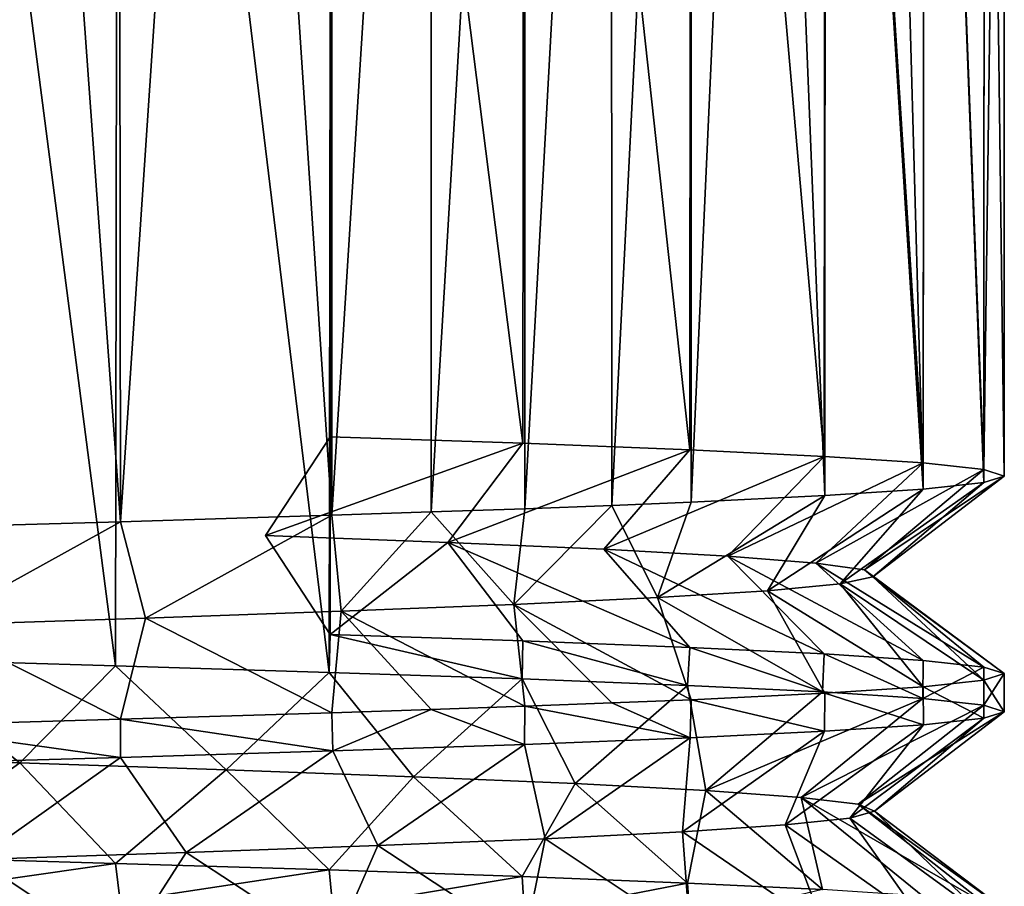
# Model space of a CAD drawing. Header units: millimetres. Extents: x -223 to 138, y -45 to 391.
# Tile 7 of 159: x -54.02 to -46.5, y -38.4 to -31.78. Entities that reach past the tile are written whole.
import ezdxf

# ---------------------------------------------------------------- set-up
doc = ezdxf.new("R2010")
doc.units = ezdxf.units.MM
doc.header["$LTSCALE"] = 81.481481
for name, color, linetype in [('57', 7, 'CONTINUOUS'), ('58', 7, 'CONTINUOUS'), ('62', 7, 'CONTINUOUS'), ('63', 7, 'CONTINUOUS'), ('64', 7, 'CONTINUOUS')]:
    doc.layers.add(name, color=color, linetype=linetype)

msp = doc.modelspace()

# ---------------------------------------------------------------- linework, layer by layer
at = {"layer": '57', "color": 7, "linetype": 'CONTINUOUS', "true_color": 0xaaaaaa}
for points in [[(-53.2524, -35.6157, 7.6698), (-54.1275, -23.5, 7.9472), (-54.9819, -35.6656, 8.1383), (-53.2524, -35.6157, 7.6698)], [(-53.2686, -23.5, 7.6757), (-54.1275, -23.5, 7.9472), (-53.2524, -35.6157, 7.6698), (-53.2686, -23.5, 7.6757)], [(-52.4367, -23.5, 7.3302), (-53.2686, -23.5, 7.6757), (-53.2524, -35.6157, 7.6698), (-52.4367, -23.5, 7.3302)], [(-51.6373, -35.566, 6.9127), (-52.4367, -23.5, 7.3302), (-53.2524, -35.6157, 7.6698), (-51.6373, -35.566, 6.9127)], [(-51.6382, -23.5, 6.9132), (-52.4367, -23.5, 7.3302), (-51.6373, -35.566, 6.9127), (-51.6382, -23.5, 6.9132)], [(-50.8791, -23.5, 6.4281), (-51.6382, -23.5, 6.9132), (-51.6373, -35.566, 6.9127), (-50.8791, -23.5, 6.4281)], [(-50.8787, -35.541, 6.4278), (-50.8791, -23.5, 6.4281), (-51.6373, -35.566, 6.9127), (-50.8787, -35.541, 6.4278)], [(-50.1655, -23.5, 5.8787), (-50.8791, -23.5, 6.4281), (-50.8787, -35.541, 6.4278), (-50.1655, -23.5, 5.8787)], [(-50.1634, -35.5159, 5.8769), (-50.1655, -23.5, 5.8787), (-50.8787, -35.541, 6.4278), (-50.1634, -35.5159, 5.8769)], [(-49.5028, -23.5, 5.2691), (-50.1655, -23.5, 5.8787), (-50.1634, -35.5159, 5.8769), (-49.5028, -23.5, 5.2691)], [(-49.4983, -35.4907, 5.2647), (-49.5028, -23.5, 5.2691), (-50.1634, -35.5159, 5.8769), (-49.4983, -35.4907, 5.2647)], [(-48.8957, -23.5, 4.6039), (-49.5028, -23.5, 5.2691), (-49.4983, -35.4907, 5.2647), (-48.8957, -23.5, 4.6039)], [(-48.8927, -35.4657, 4.6004), (-48.8957, -23.5, 4.6039), (-49.4983, -35.4907, 5.2647), (-48.8927, -35.4657, 4.6004)], [(-48.3488, -23.5, 3.8879), (-48.8957, -23.5, 4.6039), (-48.8927, -35.4657, 4.6004), (-48.3488, -23.5, 3.8879)], [(-47.8712, -35.4159, 3.1348), (-48.3488, -23.5, 3.8879), (-48.8927, -35.4657, 4.6004), (-47.8712, -35.4159, 3.1348)], [(-47.8662, -23.5, 3.1261), (-48.3488, -23.5, 3.8879), (-47.8712, -35.4159, 3.1348), (-47.8662, -23.5, 3.1261)], [(-47.119, -35.3663, 1.5168), (-47.8662, -23.5, 3.1261), (-47.8712, -35.4159, 3.1348), (-47.119, -35.3663, 1.5168)], [(-47.4521, -23.5, 2.3251), (-47.8662, -23.5, 3.1261), (-47.119, -35.3663, 1.5168), (-47.4521, -23.5, 2.3251)], [(-47.1099, -23.5, 1.4917), (-47.4521, -23.5, 2.3251), (-47.119, -35.3663, 1.5168), (-47.1099, -23.5, 1.4917)], [(-46.6557, -35.3163, -0.2161), (-47.1099, -23.5, 1.4917), (-47.119, -35.3663, 1.5168), (-46.6557, -35.3163, -0.2161)], [(-46.6517, -23.5, -0.2388), (-47.1099, -23.5, 1.4917), (-46.6557, -35.3163, -0.2161), (-46.6517, -23.5, -0.2388)], [(-46.5, -35.2664, -2), (-46.6517, -23.5, -0.2388), (-46.6557, -35.3163, -0.2161), (-46.5, -35.2664, -2)], [(-46.5, -23.5, -2), (-46.6517, -23.5, -0.2388), (-46.5, -35.2664, -2), (-46.5, -23.5, -2)], [(-46.5, -36.7756, -2), (-46.6557, -36.8254, -0.2161), (-46.5, -37.0664, -2), (-46.5, -36.7756, -2)], [(-46.6557, -36.8254, -0.2161), (-47.119, -36.8754, 1.5168), (-46.6558, -37.1163, -0.2153), (-46.6557, -36.8254, -0.2161)], [(-46.5, -37.0664, -2), (-46.6557, -36.8254, -0.2161), (-46.6558, -37.1163, -0.2153), (-46.5, -37.0664, -2)], [(-47.8712, -36.9251, 3.1348), (-48.8927, -36.9748, 4.6004), (-47.8743, -37.2161, 3.1401), (-47.8712, -36.9251, 3.1348)], [(-47.1186, -37.1662, 1.5157), (-47.8712, -36.9251, 3.1348), (-47.8743, -37.2161, 3.1401), (-47.1186, -37.1662, 1.5157)], [(-47.119, -36.8754, 1.5168), (-47.8712, -36.9251, 3.1348), (-47.1186, -37.1662, 1.5157), (-47.119, -36.8754, 1.5168)], [(-46.6558, -37.1163, -0.2153), (-47.119, -36.8754, 1.5168), (-47.1186, -37.1662, 1.5157), (-46.6558, -37.1163, -0.2153)], [(-49.4983, -36.9998, 5.2647), (-50.1634, -37.025, 5.8769), (-48.8993, -37.266, 4.6083), (-49.4983, -36.9998, 5.2647)], [(-48.8927, -36.9748, 4.6004), (-49.4983, -36.9998, 5.2647), (-48.8993, -37.266, 4.6083), (-48.8927, -36.9748, 4.6004)], [(-47.8743, -37.2161, 3.1401), (-48.8927, -36.9748, 4.6004), (-48.8993, -37.266, 4.6083), (-47.8743, -37.2161, 3.1401)], [(-51.6373, -37.0752, 6.9127), (-53.2524, -37.1248, 7.6698), (-51.6292, -37.3658, 6.908), (-51.6373, -37.0752, 6.9127)], [(-50.8787, -37.0501, 6.4278), (-51.6373, -37.0752, 6.9127), (-51.6292, -37.3658, 6.908), (-50.8787, -37.0501, 6.4278)], [(-50.1652, -37.3159, 5.8784), (-50.8787, -37.0501, 6.4278), (-51.6292, -37.3658, 6.908), (-50.1652, -37.3159, 5.8784)], [(-50.1634, -37.025, 5.8769), (-50.8787, -37.0501, 6.4278), (-50.1652, -37.3159, 5.8784), (-50.1634, -37.025, 5.8769)], [(-48.8993, -37.266, 4.6083), (-50.1634, -37.025, 5.8769), (-50.1652, -37.3159, 5.8784), (-48.8993, -37.266, 4.6083)], [(-53.2524, -37.1248, 7.6698), (-54.9819, -37.1747, 8.1383), (-53.2529, -37.4157, 7.67), (-53.2524, -37.1248, 7.6698)], [(-51.6292, -37.3658, 6.908), (-53.2524, -37.1248, 7.6698), (-53.2529, -37.4157, 7.67), (-51.6292, -37.3658, 6.908)], [(-53.2529, -37.4157, 7.67), (-54.9819, -37.1747, 8.1383), (-54.9797, -37.4655, 8.1379), (-53.2529, -37.4157, 7.67)]]:
    msp.add_3dface(points, dxfattribs=at)
at = {"layer": '58', "color": 7, "linetype": 'CONTINUOUS', "true_color": 0xaaaaaa}
for points in [[(-55.02, -36.6662, -12.145), (-55.0074, -23.5, -12.1428), (-53.2908, -36.716, -11.6838), (-55.02, -36.6662, -12.145)], [(-55.0074, -23.5, -12.1428), (-53.2692, -23.5, -11.6759), (-53.2908, -36.716, -11.6838), (-55.0074, -23.5, -12.1428)], [(-53.2908, -36.716, -11.6838), (-53.2692, -23.5, -11.6759), (-51.6592, -36.7661, -10.9253), (-53.2908, -36.716, -11.6838)], [(-53.2692, -23.5, -11.6759), (-51.6388, -23.5, -10.9136), (-51.6592, -36.7661, -10.9253), (-53.2692, -23.5, -11.6759)], [(-51.6388, -23.5, -10.9136), (-51.65, -34.9664, -10.9201), (-51.6592, -36.7661, -10.9253), (-51.6388, -23.5, -10.9136)], [(-50.1774, -35.0165, -9.8887), (-51.65, -34.9664, -10.9201), (-51.6388, -23.5, -10.9136), (-50.1774, -35.0165, -9.8887)], [(-50.166, -23.5, -9.8791), (-50.1774, -35.0165, -9.8887), (-51.6388, -23.5, -10.9136), (-50.166, -23.5, -9.8791)], [(-48.9033, -35.0667, -8.613), (-50.1774, -35.0165, -9.8887), (-50.166, -23.5, -9.8791), (-48.9033, -35.0667, -8.613)], [(-48.8961, -23.5, -8.6044), (-48.9033, -35.0667, -8.613), (-50.166, -23.5, -9.8791), (-48.8961, -23.5, -8.6044)], [(-47.8763, -35.1166, -7.1437), (-48.9033, -35.0667, -8.613), (-48.8961, -23.5, -8.6044), (-47.8763, -35.1166, -7.1437)], [(-47.8665, -23.5, -7.1267), (-47.8763, -35.1166, -7.1437), (-48.8961, -23.5, -8.6044), (-47.8665, -23.5, -7.1267)], [(-47.1203, -35.1665, -5.5203), (-47.8763, -35.1166, -7.1437), (-47.8665, -23.5, -7.1267), (-47.1203, -35.1665, -5.5203)], [(-47.1101, -23.5, -5.4923), (-47.1203, -35.1665, -5.5203), (-47.8665, -23.5, -7.1267), (-47.1101, -23.5, -5.4923)], [(-46.6562, -35.2165, -3.7869), (-47.1203, -35.1665, -5.5203), (-47.1101, -23.5, -5.4923), (-46.6562, -35.2165, -3.7869)], [(-46.6518, -23.5, -3.7616), (-46.6562, -35.2165, -3.7869), (-47.1101, -23.5, -5.4923), (-46.6518, -23.5, -3.7616)], [(-46.5, -23.5, -2), (-46.5, -35.2664, -2), (-46.6562, -35.2165, -3.7869), (-46.5, -23.5, -2)], [(-46.5, -23.5, -2), (-46.6562, -35.2165, -3.7869), (-46.6518, -23.5, -3.7616), (-46.5, -23.5, -2)], [(-51.65, -34.9664, -10.9201), (-51.65, -36.4756, -10.9201), (-51.6592, -36.7661, -10.9253), (-51.65, -34.9664, -10.9201)], [(-51.6592, -36.7661, -10.9253), (-51.65, -36.4756, -10.9201), (-50.1843, -36.8163, -9.8944), (-51.6592, -36.7661, -10.9253)], [(-51.65, -36.4756, -10.9201), (-50.1774, -36.5256, -9.8887), (-50.1843, -36.8163, -9.8944), (-51.65, -36.4756, -10.9201)], [(-50.1843, -36.8163, -9.8944), (-50.1774, -36.5256, -9.8887), (-48.9194, -36.866, -8.6323), (-50.1843, -36.8163, -9.8944)], [(-50.1774, -36.5256, -9.8887), (-48.9033, -36.5758, -8.613), (-48.9194, -36.866, -8.6323), (-50.1774, -36.5256, -9.8887)], [(-48.9194, -36.866, -8.6323), (-48.9033, -36.5758, -8.613), (-47.8888, -36.9159, -7.1654), (-48.9194, -36.866, -8.6323)], [(-48.9033, -36.5758, -8.613), (-47.8763, -36.6258, -7.1437), (-47.8888, -36.9159, -7.1654), (-48.9033, -36.5758, -8.613)], [(-47.8888, -36.9159, -7.1654), (-47.8763, -36.6258, -7.1437), (-47.1223, -36.9663, -5.5261), (-47.8888, -36.9159, -7.1654)], [(-47.8763, -36.6258, -7.1437), (-47.1203, -36.6756, -5.5203), (-47.1223, -36.9663, -5.5261), (-47.8763, -36.6258, -7.1437)], [(-47.1203, -36.6756, -5.5203), (-46.6562, -36.7256, -3.7869), (-47.1223, -36.9663, -5.5261), (-47.1203, -36.6756, -5.5203)], [(-47.1223, -36.9663, -5.5261), (-46.6562, -36.7256, -3.7869), (-46.6552, -37.0166, -3.781), (-47.1223, -36.9663, -5.5261)], [(-46.6562, -36.7256, -3.7869), (-46.5, -36.7756, -2), (-46.6552, -37.0166, -3.781), (-46.6562, -36.7256, -3.7869)], [(-46.5, -36.7756, -2), (-46.5, -37.0664, -2), (-46.6552, -37.0166, -3.781), (-46.5, -36.7756, -2)], [(-55.02, -38.1753, -12.145), (-53.2908, -38.2252, -11.6838), (-54.9808, -38.4673, -12.1381), (-55.02, -38.1753, -12.145)], [(-54.9808, -38.4673, -12.1381), (-53.2908, -38.2252, -11.6838), (-53.2541, -38.5171, -11.6704), (-54.9808, -38.4673, -12.1381)], [(-53.2908, -38.2252, -11.6838), (-51.6592, -38.2753, -10.9253), (-53.2541, -38.5171, -11.6704), (-53.2908, -38.2252, -11.6838)], [(-53.2541, -38.5171, -11.6704), (-51.6592, -38.2753, -10.9253), (-51.6302, -38.5671, -10.9086), (-53.2541, -38.5171, -11.6704)], [(-51.6592, -38.2753, -10.9253), (-50.1843, -38.3254, -9.8944), (-51.6302, -38.5671, -10.9086), (-51.6592, -38.2753, -10.9253)], [(-51.6302, -38.5671, -10.9086), (-50.1843, -38.3254, -9.8944), (-50.166, -38.6169, -9.8791), (-51.6302, -38.5671, -10.9086)], [(-50.1843, -38.3254, -9.8944), (-48.9194, -38.3751, -8.6323), (-50.166, -38.6169, -9.8791), (-50.1843, -38.3254, -9.8944)], [(-50.166, -38.6169, -9.8791), (-48.9194, -38.3751, -8.6323), (-48.8999, -38.6669, -8.6089), (-50.166, -38.6169, -9.8791)], [(-48.9194, -38.3751, -8.6323), (-47.8888, -38.4251, -7.1654), (-48.8999, -38.6669, -8.6089), (-48.9194, -38.3751, -8.6323)]]:
    msp.add_3dface(points, dxfattribs=at)
at = {"layer": '62', "color": 7, "linetype": 'CONTINUOUS', "true_color": 0xaaaaaa}
msp.add_3dface([(-51.65, -36.4756, -10.9201), (-51.65, -34.9664, -10.9201), (-52.145, -35.721, -10.0627), (-51.65, -36.4756, -10.9201)], dxfattribs=at)
at = {"layer": '63', "color": 7, "linetype": 'CONTINUOUS', "true_color": 0xaaaaaa}
for points in [[(-51.65, -34.9664, -10.9201), (-50.1774, -35.0165, -9.8887), (-52.145, -35.721, -10.0627), (-51.65, -34.9664, -10.9201)], [(-52.145, -35.721, -10.0627), (-50.1774, -35.0165, -9.8887), (-50.7504, -35.7736, -9.0766), (-52.145, -35.721, -10.0627)], [(-50.1774, -35.0165, -9.8887), (-48.9033, -35.0667, -8.613), (-50.7504, -35.7736, -9.0766), (-50.1774, -35.0165, -9.8887)], [(-50.7504, -35.7736, -9.0766), (-48.9033, -35.0667, -8.613), (-49.5594, -35.8263, -7.8523), (-50.7504, -35.7736, -9.0766)], [(-48.9033, -35.0667, -8.613), (-47.8763, -35.1166, -7.1437), (-49.5594, -35.8263, -7.8523), (-48.9033, -35.0667, -8.613)], [(-49.5594, -35.8263, -7.8523), (-47.8763, -35.1166, -7.1437), (-48.6121, -35.8789, -6.4311), (-49.5594, -35.8263, -7.8523)], [(-47.8763, -35.1166, -7.1437), (-47.1203, -35.1665, -5.5203), (-48.6121, -35.8789, -6.4311), (-47.8763, -35.1166, -7.1437)], [(-48.6121, -35.8789, -6.4311), (-47.1203, -35.1665, -5.5203), (-47.9404, -35.9315, -4.8607), (-48.6121, -35.8789, -6.4311)], [(-47.1203, -35.1665, -5.5203), (-46.6562, -35.2165, -3.7869), (-47.9404, -35.9315, -4.8607), (-47.1203, -35.1665, -5.5203)], [(-47.9404, -35.9315, -4.8607), (-46.6562, -35.2165, -3.7869), (-47.5669, -35.9842, -3.194), (-47.9404, -35.9315, -4.8607)], [(-46.6562, -35.2165, -3.7869), (-46.5, -35.2664, -2), (-47.5669, -35.9842, -3.194), (-46.6562, -35.2165, -3.7869)], [(-47.5669, -35.9842, -3.194), (-46.5, -35.2664, -2), (-47.5041, -36.0368, -1.4871), (-47.5669, -35.9842, -3.194)], [(-46.5, -35.2664, -2), (-46.6557, -35.3163, -0.2161), (-47.5041, -36.0368, -1.4871), (-46.5, -35.2664, -2)], [(-46.6557, -35.3163, -0.2161), (-47.119, -35.3663, 1.5168), (-47.7543, -36.0894, 0.2025), (-46.6557, -35.3163, -0.2161)], [(-47.5041, -36.0368, -1.4871), (-46.6557, -35.3163, -0.2161), (-47.7543, -36.0894, 0.2025), (-47.5041, -36.0368, -1.4871)], [(-47.8712, -35.4159, 3.1348), (-48.8927, -35.4657, 4.6004), (-49.1492, -36.1947, 3.3049), (-47.8712, -35.4159, 3.1348)], [(-48.3089, -36.1421, 1.8179), (-47.8712, -35.4159, 3.1348), (-49.1492, -36.1947, 3.3049), (-48.3089, -36.1421, 1.8179)], [(-47.119, -35.3663, 1.5168), (-47.8712, -35.4159, 3.1348), (-48.3089, -36.1421, 1.8179), (-47.119, -35.3663, 1.5168)], [(-47.7543, -36.0894, 0.2025), (-47.119, -35.3663, 1.5168), (-48.3089, -36.1421, 1.8179), (-47.7543, -36.0894, 0.2025)], [(-49.4983, -35.4907, 5.2647), (-50.1634, -35.5159, 5.8769), (-50.2471, -36.2473, 4.6133), (-49.4983, -35.4907, 5.2647)], [(-49.1492, -36.1947, 3.3049), (-49.4983, -35.4907, 5.2647), (-50.2471, -36.2473, 4.6133), (-49.1492, -36.1947, 3.3049)], [(-48.8927, -35.4657, 4.6004), (-49.4983, -35.4907, 5.2647), (-49.1492, -36.1947, 3.3049), (-48.8927, -35.4657, 4.6004)], [(-51.6373, -35.566, 6.9127), (-53.2524, -35.6157, 7.6698), (-53.0602, -36.3526, 6.5258), (-51.6373, -35.566, 6.9127)], [(-51.5656, -36.2999, 5.6992), (-51.6373, -35.566, 6.9127), (-53.0602, -36.3526, 6.5258), (-51.5656, -36.2999, 5.6992)], [(-50.8787, -35.541, 6.4278), (-51.6373, -35.566, 6.9127), (-51.5656, -36.2999, 5.6992), (-50.8787, -35.541, 6.4278)], [(-50.2471, -36.2473, 4.6133), (-50.8787, -35.541, 6.4278), (-51.5656, -36.2999, 5.6992), (-50.2471, -36.2473, 4.6133)], [(-50.1634, -35.5159, 5.8769), (-50.8787, -35.541, 6.4278), (-50.2471, -36.2473, 4.6133), (-50.1634, -35.5159, 5.8769)], [(-53.2524, -35.6157, 7.6698), (-54.9819, -35.6656, 8.1383), (-54.6807, -36.4052, 7.0656), (-53.2524, -35.6157, 7.6698)], [(-53.0602, -36.3526, 6.5258), (-53.2524, -35.6157, 7.6698), (-54.6807, -36.4052, 7.0656), (-53.0602, -36.3526, 6.5258)], [(-55.6909, -37.4052, -11.2437), (-55.02, -36.6662, -12.145), (-54.0208, -37.4578, -10.8855), (-55.6909, -37.4052, -11.2437)], [(-55.02, -36.6662, -12.145), (-53.2908, -36.716, -11.6838), (-54.0208, -37.4578, -10.8855), (-55.02, -36.6662, -12.145)], [(-54.0208, -37.4578, -10.8855), (-53.2908, -36.716, -11.6838), (-52.4443, -37.5105, -10.2283), (-54.0208, -37.4578, -10.8855)], [(-53.2908, -36.716, -11.6838), (-51.6592, -36.7661, -10.9253), (-52.4443, -37.5105, -10.2283), (-53.2908, -36.716, -11.6838)], [(-52.4443, -37.5105, -10.2283), (-51.6592, -36.7661, -10.9253), (-51.0144, -37.5631, -9.2941), (-52.4443, -37.5105, -10.2283)], [(-51.6592, -36.7661, -10.9253), (-50.1843, -36.8163, -9.8944), (-51.0144, -37.5631, -9.2941), (-51.6592, -36.7661, -10.9253)], [(-51.0144, -37.5631, -9.2941), (-50.1843, -36.8163, -9.8944), (-49.7793, -37.6157, -8.1144), (-51.0144, -37.5631, -9.2941)], [(-50.1843, -36.8163, -9.8944), (-48.9194, -36.866, -8.6323), (-49.7793, -37.6157, -8.1144), (-50.1843, -36.8163, -9.8944)], [(-49.7793, -37.6157, -8.1144), (-48.9194, -36.866, -8.6323), (-48.7804, -37.6684, -6.7289), (-49.7793, -37.6157, -8.1144)], [(-48.9194, -36.866, -8.6323), (-47.8888, -36.9159, -7.1654), (-48.7804, -37.6684, -6.7289), (-48.9194, -36.866, -8.6323)], [(-47.8888, -36.9159, -7.1654), (-47.1223, -36.9663, -5.5261), (-48.7804, -37.6684, -6.7289), (-47.8888, -36.9159, -7.1654)], [(-48.7804, -37.6684, -6.7289), (-47.1223, -36.9663, -5.5261), (-48.0515, -37.721, -5.1842), (-48.7804, -37.6684, -6.7289)], [(-47.1223, -36.9663, -5.5261), (-46.6552, -37.0166, -3.781), (-48.0515, -37.721, -5.1842), (-47.1223, -36.9663, -5.5261)], [(-48.0515, -37.721, -5.1842), (-46.6552, -37.0166, -3.781), (-47.617, -37.7736, -3.5324), (-48.0515, -37.721, -5.1842)], [(-46.6552, -37.0166, -3.781), (-46.5, -37.0664, -2), (-47.617, -37.7736, -3.5324), (-46.6552, -37.0166, -3.781)], [(-47.617, -37.7736, -3.5324), (-46.5, -37.0664, -2), (-47.4916, -37.8263, -1.829), (-47.617, -37.7736, -3.5324)], [(-46.5, -37.0664, -2), (-46.6558, -37.1163, -0.2153), (-47.4916, -37.8263, -1.829), (-46.5, -37.0664, -2)], [(-46.6558, -37.1163, -0.2153), (-47.1186, -37.1662, 1.5157), (-47.6795, -37.8789, -0.1313), (-46.6558, -37.1163, -0.2153)], [(-47.4916, -37.8263, -1.829), (-46.6558, -37.1163, -0.2153), (-47.6795, -37.8789, -0.1313), (-47.4916, -37.8263, -1.829)], [(-47.8743, -37.2161, 3.1401), (-48.8993, -37.266, 4.6083), (-48.9595, -37.9842, 3.0203), (-47.8743, -37.2161, 3.1401)], [(-48.1743, -37.9315, 1.5034), (-47.8743, -37.2161, 3.1401), (-48.9595, -37.9842, 3.0203), (-48.1743, -37.9315, 1.5034)], [(-47.1186, -37.1662, 1.5157), (-47.8743, -37.2161, 3.1401), (-48.1743, -37.9315, 1.5034), (-47.1186, -37.1662, 1.5157)], [(-47.6795, -37.8789, -0.1313), (-47.1186, -37.1662, 1.5157), (-48.1743, -37.9315, 1.5034), (-47.6795, -37.8789, -0.1313)], [(-48.8993, -37.266, 4.6083), (-50.1652, -37.3159, 5.8784), (-50.0086, -38.0368, 4.3681), (-48.8993, -37.266, 4.6083)], [(-48.9595, -37.9842, 3.0203), (-48.8993, -37.266, 4.6083), (-50.0086, -38.0368, 4.3681), (-48.9595, -37.9842, 3.0203)], [(-51.6292, -37.3658, 6.908), (-53.2529, -37.4157, 7.67), (-52.7495, -38.1421, 6.3827), (-51.6292, -37.3658, 6.908)], [(-51.2863, -38.0894, 5.5017), (-51.6292, -37.3658, 6.908), (-52.7495, -38.1421, 6.3827), (-51.2863, -38.0894, 5.5017)], [(-50.1652, -37.3159, 5.8784), (-51.6292, -37.3658, 6.908), (-51.2863, -38.0894, 5.5017), (-50.1652, -37.3159, 5.8784)], [(-50.0086, -38.0368, 4.3681), (-50.1652, -37.3159, 5.8784), (-51.2863, -38.0894, 5.5017), (-50.0086, -38.0368, 4.3681)], [(-53.2529, -37.4157, 7.67), (-54.9797, -37.4655, 8.1379), (-54.3491, -38.1947, 6.9816), (-53.2529, -37.4157, 7.67)], [(-52.7495, -38.1421, 6.3827), (-53.2529, -37.4157, 7.67), (-54.3491, -38.1947, 6.9816), (-52.7495, -38.1421, 6.3827)]]:
    msp.add_3dface(points, dxfattribs=at)
at = {"layer": '64', "color": 7, "linetype": 'CONTINUOUS', "true_color": 0xaaaaaa}
for points in [[(-51.65, -36.4756, -10.9201), (-52.145, -35.721, -10.0627), (-50.7504, -35.7736, -9.0766), (-51.65, -36.4756, -10.9201)], [(-50.1774, -36.5256, -9.8887), (-51.65, -36.4756, -10.9201), (-50.7504, -35.7736, -9.0766), (-50.1774, -36.5256, -9.8887)], [(-48.9033, -36.5758, -8.613), (-50.1774, -36.5256, -9.8887), (-50.7504, -35.7736, -9.0766), (-48.9033, -36.5758, -8.613)], [(-48.9033, -36.5758, -8.613), (-50.7504, -35.7736, -9.0766), (-49.5594, -35.8263, -7.8523), (-48.9033, -36.5758, -8.613)], [(-47.8763, -36.6258, -7.1437), (-48.9033, -36.5758, -8.613), (-49.5594, -35.8263, -7.8523), (-47.8763, -36.6258, -7.1437)], [(-47.8763, -36.6258, -7.1437), (-49.5594, -35.8263, -7.8523), (-48.6121, -35.8789, -6.4311), (-47.8763, -36.6258, -7.1437)], [(-47.1203, -36.6756, -5.5203), (-47.8763, -36.6258, -7.1437), (-48.6121, -35.8789, -6.4311), (-47.1203, -36.6756, -5.5203)], [(-47.1203, -36.6756, -5.5203), (-48.6121, -35.8789, -6.4311), (-47.9404, -35.9315, -4.8607), (-47.1203, -36.6756, -5.5203)], [(-46.6562, -36.7256, -3.7869), (-47.1203, -36.6756, -5.5203), (-47.9404, -35.9315, -4.8607), (-46.6562, -36.7256, -3.7869)], [(-46.6562, -36.7256, -3.7869), (-47.9404, -35.9315, -4.8607), (-47.5669, -35.9842, -3.194), (-46.6562, -36.7256, -3.7869)], [(-46.5, -36.7756, -2), (-46.6562, -36.7256, -3.7869), (-47.5669, -35.9842, -3.194), (-46.5, -36.7756, -2)], [(-46.5, -36.7756, -2), (-47.5669, -35.9842, -3.194), (-47.5041, -36.0368, -1.4871), (-46.5, -36.7756, -2)], [(-47.119, -36.8754, 1.5168), (-47.7543, -36.0894, 0.2025), (-48.3089, -36.1421, 1.8179), (-47.119, -36.8754, 1.5168)], [(-46.6557, -36.8254, -0.2161), (-47.5041, -36.0368, -1.4871), (-47.7543, -36.0894, 0.2025), (-46.6557, -36.8254, -0.2161)], [(-47.119, -36.8754, 1.5168), (-46.6557, -36.8254, -0.2161), (-47.7543, -36.0894, 0.2025), (-47.119, -36.8754, 1.5168)], [(-46.6557, -36.8254, -0.2161), (-46.5, -36.7756, -2), (-47.5041, -36.0368, -1.4871), (-46.6557, -36.8254, -0.2161)], [(-47.8712, -36.9251, 3.1348), (-48.3089, -36.1421, 1.8179), (-49.1492, -36.1947, 3.3049), (-47.8712, -36.9251, 3.1348)], [(-47.8712, -36.9251, 3.1348), (-47.119, -36.8754, 1.5168), (-48.3089, -36.1421, 1.8179), (-47.8712, -36.9251, 3.1348)], [(-50.1634, -37.025, 5.8769), (-50.2471, -36.2473, 4.6133), (-51.5656, -36.2999, 5.6992), (-50.1634, -37.025, 5.8769)], [(-48.8927, -36.9748, 4.6004), (-49.1492, -36.1947, 3.3049), (-50.2471, -36.2473, 4.6133), (-48.8927, -36.9748, 4.6004)], [(-50.1634, -37.025, 5.8769), (-49.4983, -36.9998, 5.2647), (-50.2471, -36.2473, 4.6133), (-50.1634, -37.025, 5.8769)], [(-49.4983, -36.9998, 5.2647), (-48.8927, -36.9748, 4.6004), (-50.2471, -36.2473, 4.6133), (-49.4983, -36.9998, 5.2647)], [(-48.8927, -36.9748, 4.6004), (-47.8712, -36.9251, 3.1348), (-49.1492, -36.1947, 3.3049), (-48.8927, -36.9748, 4.6004)], [(-51.6373, -37.0752, 6.9127), (-51.5656, -36.2999, 5.6992), (-53.0602, -36.3526, 6.5258), (-51.6373, -37.0752, 6.9127)], [(-51.6373, -37.0752, 6.9127), (-50.8787, -37.0501, 6.4278), (-51.5656, -36.2999, 5.6992), (-51.6373, -37.0752, 6.9127)], [(-50.8787, -37.0501, 6.4278), (-50.1634, -37.025, 5.8769), (-51.5656, -36.2999, 5.6992), (-50.8787, -37.0501, 6.4278)], [(-54.9819, -37.1747, 8.1383), (-53.2524, -37.1248, 7.6698), (-54.6807, -36.4052, 7.0656), (-54.9819, -37.1747, 8.1383)], [(-53.2524, -37.1248, 7.6698), (-53.0602, -36.3526, 6.5258), (-54.6807, -36.4052, 7.0656), (-53.2524, -37.1248, 7.6698)], [(-53.2524, -37.1248, 7.6698), (-51.6373, -37.0752, 6.9127), (-53.0602, -36.3526, 6.5258), (-53.2524, -37.1248, 7.6698)], [(-55.02, -38.1753, -12.145), (-55.6909, -37.4052, -11.2437), (-54.0208, -37.4578, -10.8855), (-55.02, -38.1753, -12.145)], [(-53.2908, -38.2252, -11.6838), (-55.02, -38.1753, -12.145), (-54.0208, -37.4578, -10.8855), (-53.2908, -38.2252, -11.6838)], [(-53.2908, -38.2252, -11.6838), (-54.0208, -37.4578, -10.8855), (-52.4443, -37.5105, -10.2283), (-53.2908, -38.2252, -11.6838)], [(-51.6592, -38.2753, -10.9253), (-53.2908, -38.2252, -11.6838), (-52.4443, -37.5105, -10.2283), (-51.6592, -38.2753, -10.9253)], [(-51.6592, -38.2753, -10.9253), (-52.4443, -37.5105, -10.2283), (-51.0144, -37.5631, -9.2941), (-51.6592, -38.2753, -10.9253)], [(-50.1843, -38.3254, -9.8944), (-51.6592, -38.2753, -10.9253), (-51.0144, -37.5631, -9.2941), (-50.1843, -38.3254, -9.8944)], [(-50.1843, -38.3254, -9.8944), (-51.0144, -37.5631, -9.2941), (-49.7793, -37.6157, -8.1144), (-50.1843, -38.3254, -9.8944)], [(-48.9194, -38.3751, -8.6323), (-50.1843, -38.3254, -9.8944), (-49.7793, -37.6157, -8.1144), (-48.9194, -38.3751, -8.6323)], [(-48.9194, -38.3751, -8.6323), (-49.7793, -37.6157, -8.1144), (-48.7804, -37.6684, -6.7289), (-48.9194, -38.3751, -8.6323)], [(-47.8888, -38.4251, -7.1654), (-48.9194, -38.3751, -8.6323), (-48.7804, -37.6684, -6.7289), (-47.8888, -38.4251, -7.1654)], [(-47.8888, -38.4251, -7.1654), (-48.7804, -37.6684, -6.7289), (-48.0515, -37.721, -5.1842), (-47.8888, -38.4251, -7.1654)], [(-46.6552, -38.5258, -3.781), (-47.1223, -38.4755, -5.5261), (-48.0515, -37.721, -5.1842), (-46.6552, -38.5258, -3.781)], [(-46.6552, -38.5258, -3.781), (-48.0515, -37.721, -5.1842), (-47.617, -37.7736, -3.5324), (-46.6552, -38.5258, -3.781)], [(-47.1223, -38.4755, -5.5261), (-47.8888, -38.4251, -7.1654), (-48.0515, -37.721, -5.1842), (-47.1223, -38.4755, -5.5261)], [(-46.6558, -38.6255, -0.2153), (-47.4916, -37.8263, -1.829), (-47.6795, -37.8789, -0.1313), (-46.6558, -38.6255, -0.2153)], [(-46.5, -38.5756, -2), (-46.6552, -38.5258, -3.781), (-47.617, -37.7736, -3.5324), (-46.5, -38.5756, -2)], [(-46.5, -38.5756, -2), (-47.617, -37.7736, -3.5324), (-47.4916, -37.8263, -1.829), (-46.5, -38.5756, -2)], [(-46.6558, -38.6255, -0.2153), (-46.5, -38.5756, -2), (-47.4916, -37.8263, -1.829), (-46.6558, -38.6255, -0.2153)], [(-47.1186, -38.6754, 1.5157), (-47.6795, -37.8789, -0.1313), (-48.1743, -37.9315, 1.5034), (-47.1186, -38.6754, 1.5157)], [(-47.1186, -38.6754, 1.5157), (-46.6558, -38.6255, -0.2153), (-47.6795, -37.8789, -0.1313), (-47.1186, -38.6754, 1.5157)], [(-48.8993, -38.7751, 4.6083), (-48.9595, -37.9842, 3.0203), (-50.0086, -38.0368, 4.3681), (-48.8993, -38.7751, 4.6083)], [(-47.8743, -38.7252, 3.1401), (-48.1743, -37.9315, 1.5034), (-48.9595, -37.9842, 3.0203), (-47.8743, -38.7252, 3.1401)], [(-48.8993, -38.7751, 4.6083), (-47.8743, -38.7252, 3.1401), (-48.9595, -37.9842, 3.0203), (-48.8993, -38.7751, 4.6083)], [(-47.8743, -38.7252, 3.1401), (-47.1186, -38.6754, 1.5157), (-48.1743, -37.9315, 1.5034), (-47.8743, -38.7252, 3.1401)], [(-50.1652, -38.8251, 5.8784), (-50.0086, -38.0368, 4.3681), (-51.2863, -38.0894, 5.5017), (-50.1652, -38.8251, 5.8784)], [(-50.1652, -38.8251, 5.8784), (-48.8993, -38.7751, 4.6083), (-50.0086, -38.0368, 4.3681), (-50.1652, -38.8251, 5.8784)], [(-51.6292, -38.8749, 6.908), (-51.2863, -38.0894, 5.5017), (-52.7495, -38.1421, 6.3827), (-51.6292, -38.8749, 6.908)], [(-51.6292, -38.8749, 6.908), (-50.1652, -38.8251, 5.8784), (-51.2863, -38.0894, 5.5017), (-51.6292, -38.8749, 6.908)], [(-54.9797, -38.9747, 8.1379), (-53.2529, -38.9248, 7.67), (-54.3491, -38.1947, 6.9816), (-54.9797, -38.9747, 8.1379)], [(-53.2529, -38.9248, 7.67), (-52.7495, -38.1421, 6.3827), (-54.3491, -38.1947, 6.9816), (-53.2529, -38.9248, 7.67)], [(-53.2529, -38.9248, 7.67), (-51.6292, -38.8749, 6.908), (-52.7495, -38.1421, 6.3827), (-53.2529, -38.9248, 7.67)]]:
    msp.add_3dface(points, dxfattribs=at)

doc.saveas('drawing.dxf')
